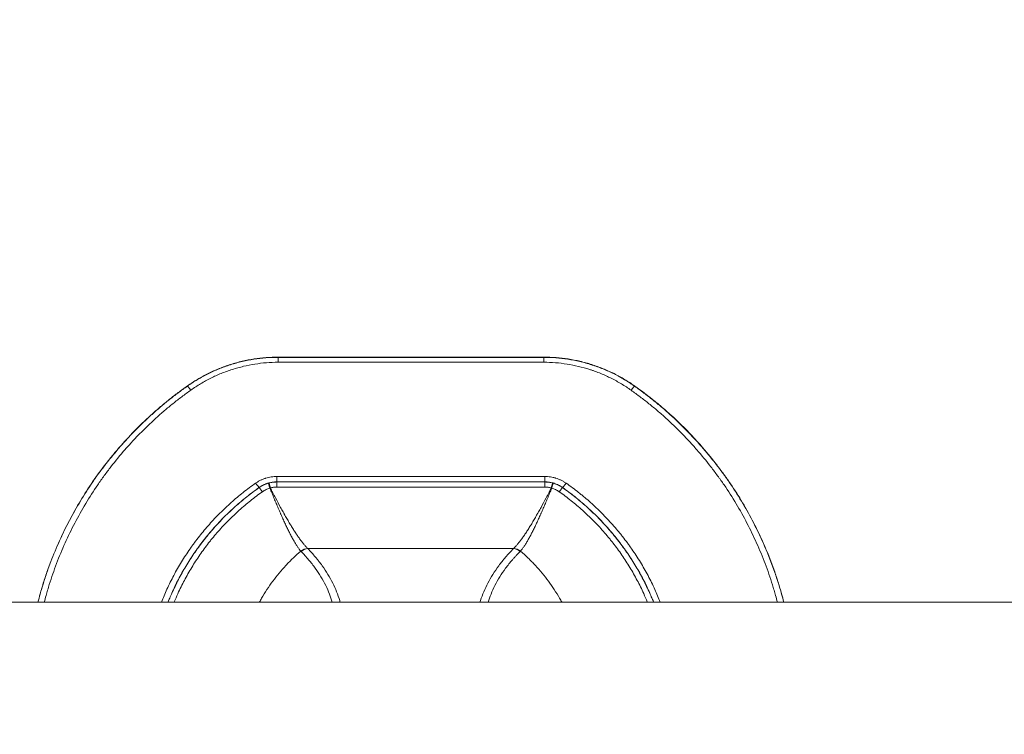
# Model space of a CAD drawing. Header units: millimetres. Extents: x -10 to 594, y 0 to 420.
# Tile 253 of 256: x 232.59 to 240.55, y 238.87 to 244.64. Entities that reach past the tile are written whole.
import ezdxf

# ---------------------------------------------------------------- set-up
doc = ezdxf.new("R2010")
doc.units = ezdxf.units.MM
doc.layers.add('1', color=7, linetype='Continuous', true_color=0xffffff)

msp = doc.modelspace()

# ---------------------------------------------------------------- linework, layer by layer
at = {"layer": '1', "color": 155, "linetype": 'Continuous', "lineweight": 13}
for p, q in [((234.5272, 240.8615), (234.5273, 240.8624)), ((234.6709, 240.908), (234.6708, 240.907)), ((236.8339, 240.907), (236.834, 240.908)), ((236.9776, 240.8624), (236.9775, 240.8615)), ((236.581, 240.3688), (234.9205, 240.3688))]:
    msp.add_line(p, q, dxfattribs=at)
at = {"layer": '1', "color": 155, "linetype": 'Continuous', "lineweight": 18}
msp.add_line((257.0753, 239.935), (209.8742, 239.935), dxfattribs=at)
msp.add_line((257.0753, 239.935), (209.8742, 239.935), dxfattribs=at)
at = {"layer": '1', "color": 155, "linetype": 'Continuous', "lineweight": 13}
for centre, major_axis, ratio, start_param, end_param in [((234.6802, 241.8641), (0, -0.05), 0.003341, 3.16515, 4.510448), ((236.8263, 241.8641), (0, -0.05), 0.003341, 3.16515, 4.510448), ((233.9756, 241.6402), (0.0288, -0.0408), 0.103356, 1.721813, 3.12415), ((237.5322, 241.6391), (-0.0289, -0.0408), 0.10896, 3.162896, 4.5655), ((234.6709, 240.9579), (0, 0.05), 0.003341, 3.16515, 4.588364), ((236.834, 240.958), (0, 0.05), 0.003341, 3.16515, 4.588364), ((234.4986, 240.9033), (-0.0288, 0.0409), 0.066209, 1.670325, 3.124193), ((234.5559, 240.8206), (-0.0288, 0.0409), 0.06225, 4.864574, 6.26579), ((234.6158, 240.8493), (-0.0138, 0.0481), 0.006946, 4.891814, 6.261454), ((234.6179, 240.8498), (-0.0133, 0.0482), 0.048289, 4.898049, 6.261326), ((234.6708, 240.857), (0, 0.05), 0.003341, 0.023557, 1.38948), ((236.8339, 240.857), (0, 0.05), 0.003341, 0.023557, 1.38948), ((236.8868, 240.8499), (0.0133, 0.0482), 0.054729, 0.023637, 1.386913), ((236.8888, 240.8493), (0.0138, 0.0481), 0.013374, 0.02357, 1.393209), ((236.9488, 240.8206), (0.0288, 0.0409), 0.067706, 0.02125, 1.422463), ((237.0063, 240.9033), (0.0288, 0.0409), 0.071663, 3.162848, 4.616719), ((234.9185, 240.2763), (-0.0748, -0.0664), 0.906464, 4.036158, 4.647967), ((234.9206, 240.2741), (-0.0725, -0.0689), 0.906237, 4.002606, 4.616766), ((236.5811, 240.2741), (-0.0718, 0.0696), 0.90427, 4.819359, 5.433519), ((236.5832, 240.2763), (-0.0741, 0.0672), 0.904571, 4.788536, 5.400345)]:
    msp.add_ellipse(centre, major_axis=major_axis, ratio=ratio, start_param=start_param, end_param=end_param, dxfattribs=at)
at = {"layer": '1', "color": 155, "linetype": 'Continuous', "lineweight": 18}
for points, degree, knots in [([(284.5775, 228.952), (284.0629, 228.9537), (280.55, 228.9634), (275.5603, 228.9666), (269.0914, 228.9802), (261.365, 228.9915), (253.093, 229.0168), (246.1426, 229.049), (237.9324, 229.0832), (229.7221, 229.1468), (221.4104, 229.2176), (213.4798, 229.2702), (206.5459, 229.3815), (201.6653, 229.4947), (198.0087, 229.6097), (195.2838, 229.7122), (192.5623, 229.8322), (189.8445, 229.9721), (187.1323, 230.1347), (184.0013, 230.3579), (180.6656, 230.6437), (177.6764, 230.9464), (175.0308, 231.254), (172.7261, 231.5541), (170.7602, 231.8342), (169.0929, 232.0893), (167.4314, 232.3618), (165.7771, 232.6521), (164.1317, 232.9614), (162.4961, 233.2899), (160.8704, 233.6384), (159.2551, 234.0075), (157.6503, 234.3986), (156.0563, 234.8116), (154.4731, 235.2471), (153.0632, 235.6582), (151.8138, 236.0415), (150.5694, 236.4394), (149.3323, 236.855), (148.3094, 237.2112), (147.2341, 237.598), (146.0135, 238.0515), (144.899, 238.4795), (143.9937, 238.8395), (142.8887, 239.2923), (141.6886, 239.7983), (140.4932, 240.3166), (139.2067, 240.8922), (137.7303, 241.5763), (136.264, 242.2794), (134.678, 243.0648), (132.8161, 244.0185), (131.1016, 244.9316), (129.3667, 245.8869), (127.7818, 246.7884), (126.4595, 247.5595), (125.26, 248.2694), (124.2258, 248.9078), (123.5002, 249.3548), (122.9184, 249.7159), (122.4836, 249.9833)], 5, [0, 0, 0, 0, 0, 0, 0.015283, 0.104343, 0.148209, 0.192151, 0.229502, 0.260994, 0.310796, 0.392089, 0.436031, 0.476403, 0.496728, 0.517047, 0.537355, 0.544946, 0.557655, 0.577946, 0.598232, 0.618517, 0.638809, 0.657882, 0.668046, 0.678219, 0.688402, 0.698585, 0.708746, 0.718887, 0.729009, 0.739114, 0.749204, 0.759282, 0.76935, 0.779412, 0.78947, 0.799529, 0.804424, 0.809593, 0.819664, 0.829745, 0.833077, 0.83984, 0.849951, 0.856739, 0.860082, 0.870232, 0.880405, 0.890596, 0.900782, 0.910962, 0.921136, 0.935843, 0.956181, 0.961791, 0.973179, 0.97845, 0.983951, 1, 1, 1, 1, 1, 1]), ([(122.4836, 249.9833), (122.9184, 249.7159), (123.5002, 249.3548), (124.2258, 248.9078), (125.26, 248.2694), (126.4595, 247.5595), (127.7818, 246.7884), (129.3667, 245.8869), (131.1016, 244.9316), (132.8161, 244.0185), (134.678, 243.0648), (136.264, 242.2794), (137.7303, 241.5763), (139.2067, 240.8922), (140.4932, 240.3166), (141.6886, 239.7983), (142.8887, 239.2923), (143.9937, 238.8395), (144.899, 238.4795), (146.0135, 238.0515), (147.2341, 237.598), (148.3094, 237.2112), (149.3323, 236.855), (150.5694, 236.4394), (151.8138, 236.0415), (153.0632, 235.6582), (154.4731, 235.2471), (156.0563, 234.8116), (157.6503, 234.3986), (159.2551, 234.0075), (160.8704, 233.6384), (162.4961, 233.2899), (164.1317, 232.9614), (165.7771, 232.6521), (167.4314, 232.3618), (169.0929, 232.0893), (170.7602, 231.8342), (172.7261, 231.5541), (175.0308, 231.254), (177.6764, 230.9464), (180.6656, 230.6437), (184.0013, 230.3579), (187.1323, 230.1347), (189.8445, 229.9721), (192.5623, 229.8322), (195.2838, 229.7122), (198.0087, 229.6097), (201.6653, 229.4947), (206.5459, 229.3815), (213.4798, 229.2702), (221.4104, 229.2176), (229.7221, 229.1468), (237.9324, 229.0832), (246.1426, 229.049), (253.093, 229.0168), (261.365, 228.9915), (269.0914, 228.9802), (275.5603, 228.9666), (280.55, 228.9634), (284.0629, 228.9537), (284.5775, 228.952)], 5, [0, 0, 0, 0, 0, 0, 0.016049, 0.02155, 0.026821, 0.038209, 0.043819, 0.064157, 0.078864, 0.089038, 0.099218, 0.109404, 0.119595, 0.129768, 0.139918, 0.143261, 0.150049, 0.16016, 0.166923, 0.170255, 0.180336, 0.190407, 0.195576, 0.200471, 0.21053, 0.220588, 0.23065, 0.240718, 0.250796, 0.260886, 0.270991, 0.281113, 0.291254, 0.301415, 0.311598, 0.321781, 0.331954, 0.342118, 0.361191, 0.381483, 0.401768, 0.422054, 0.442345, 0.455054, 0.462645, 0.482953, 0.503272, 0.523597, 0.563969, 0.607911, 0.689204, 0.739006, 0.770498, 0.807849, 0.851791, 0.895657, 0.984717, 1, 1, 1, 1, 1, 1]), ([(284.8918, 228.8329), (284.3143, 228.8347), (280.7384, 228.844), (275.6857, 228.8459), (269.1536, 228.8579), (261.3639, 228.8673), (253.0915, 228.8905), (246.1409, 228.9208), (237.9303, 228.953), (229.7195, 229.0144), (221.4076, 229.0831), (213.4743, 229.1337), (206.536, 229.2433), (201.6513, 229.3553), (197.9908, 229.4694), (195.2621, 229.5714), (192.5362, 229.6908), (189.8134, 229.8303), (187.0949, 229.9925), (183.9554, 230.2156), (180.6096, 230.5014), (177.61, 230.8043), (174.9544, 231.1123), (172.6406, 231.413), (170.6666, 231.6937), (168.9917, 231.9496), (167.3224, 232.2229), (165.66, 232.5142), (164.006, 232.8246), (162.3615, 233.1545), (160.7268, 233.5044), (159.102, 233.8752), (157.4877, 234.2682), (155.8839, 234.6833), (154.2909, 235.121), (152.8716, 235.5344), (151.614, 235.9199), (150.3621, 236.3198), (149.1175, 236.7376), (148.0877, 237.0959), (147.0058, 237.4848), (145.7785, 237.9403), (144.6577, 238.3704), (143.7468, 238.7323), (142.6362, 239.187), (141.4304, 239.6951), (140.2293, 240.2154), (138.9366, 240.7935), (137.454, 241.4799), (135.9818, 242.1854), (134.3901, 242.973), (132.5222, 243.9292), (130.802, 244.8447), (129.0623, 245.8022), (127.4732, 246.7053), (126.1482, 247.4776), (124.9458, 248.1888), (123.9094, 248.8282), (123.1824, 249.2757), (122.5998, 249.6372), (122.1647, 249.9045)], 5, [0, 0, 0, 0, 0, 0, 0.017123, 0.106016, 0.1498, 0.19366, 0.230941, 0.262374, 0.312083, 0.393224, 0.437084, 0.477381, 0.497668, 0.517949, 0.53822, 0.545796, 0.558481, 0.578734, 0.598982, 0.619229, 0.639484, 0.658521, 0.668666, 0.67882, 0.688984, 0.699148, 0.70929, 0.719412, 0.729515, 0.739601, 0.749672, 0.759731, 0.769781, 0.779824, 0.789864, 0.799904, 0.80479, 0.809948, 0.820001, 0.830063, 0.833388, 0.840139, 0.850232, 0.857006, 0.860343, 0.870475, 0.880628, 0.8908, 0.900968, 0.911128, 0.921284, 0.935963, 0.956263, 0.961862, 0.973229, 0.97849, 0.983981, 1, 1, 1, 1, 1, 1]), ([(122.1647, 249.9045), (122.5998, 249.6372), (123.1824, 249.2757), (123.9094, 248.8282), (124.9458, 248.1888), (126.1482, 247.4776), (127.4732, 246.7053), (129.0623, 245.8022), (130.802, 244.8447), (132.5222, 243.9292), (134.3901, 242.973), (135.9818, 242.1854), (137.454, 241.4799), (138.9366, 240.7935), (140.2293, 240.2154), (141.4304, 239.6951), (142.6362, 239.187), (143.7468, 238.7323), (144.6577, 238.3704), (145.7785, 237.9403), (147.0058, 237.4848), (148.0877, 237.0959), (149.1175, 236.7376), (150.3621, 236.3198), (151.614, 235.9199), (152.8716, 235.5344), (154.2909, 235.121), (155.8839, 234.6833), (157.4877, 234.2682), (159.102, 233.8752), (160.7268, 233.5044), (162.3615, 233.1545), (164.006, 232.8246), (165.66, 232.5142), (167.3224, 232.2229), (168.9917, 231.9496), (170.6666, 231.6937), (172.6406, 231.413), (174.9544, 231.1123), (177.61, 230.8043), (180.6096, 230.5014), (183.9554, 230.2156), (187.0949, 229.9925), (189.8134, 229.8303), (192.5362, 229.6908), (195.2621, 229.5714), (197.9908, 229.4694), (201.6513, 229.3553), (206.536, 229.2433), (213.4743, 229.1337), (221.4076, 229.0831), (229.7195, 229.0144), (237.9303, 228.953), (246.1409, 228.9208), (253.0915, 228.8905), (261.3639, 228.8673), (269.1536, 228.8579), (275.6857, 228.8459), (280.7384, 228.844), (284.3143, 228.8347), (284.8918, 228.8329)], 5, [0, 0, 0, 0, 0, 0, 0.016019, 0.02151, 0.026771, 0.038138, 0.043737, 0.064037, 0.078716, 0.088872, 0.099032, 0.1092, 0.119372, 0.129525, 0.139657, 0.142994, 0.149768, 0.159861, 0.166612, 0.169937, 0.179999, 0.190052, 0.19521, 0.200096, 0.210136, 0.220176, 0.230219, 0.240269, 0.250328, 0.260399, 0.270485, 0.280588, 0.29071, 0.300852, 0.311016, 0.32118, 0.331334, 0.341479, 0.360516, 0.380771, 0.401018, 0.421266, 0.441519, 0.454204, 0.46178, 0.482051, 0.502332, 0.522619, 0.562916, 0.606776, 0.687917, 0.737626, 0.769059, 0.80634, 0.8502, 0.893984, 0.982877, 1, 1, 1, 1, 1, 1]), ([(130.6289, 243.3076), (130.8637, 243.1835), (131.3909, 242.9065), (132.213, 242.4799), (133.3342, 241.91), (134.7615, 241.2052), (136.26, 240.4886), (137.7707, 239.7907), (139.0908, 239.2018), (140.3168, 238.6719), (141.5469, 238.1548), (142.6819, 237.6911), (143.6181, 237.3201), (144.7661, 236.8807), (146.0214, 236.4159), (147.1314, 236.018), (148.1901, 235.6506), (149.467, 235.2232), (150.7522, 234.8138), (152.0447, 234.4189), (153.5039, 233.9951), (155.1391, 233.5472), (156.7843, 233.1229), (158.4395, 232.7215), (160.1041, 232.343), (161.7775, 231.9862), (163.4594, 231.6504), (165.1496, 231.3345), (166.8469, 231.0386), (168.5495, 230.7613), (170.2563, 230.502), (172.2642, 230.2182), (174.6169, 229.9145), (177.3154, 229.6037), (180.3599, 229.2988), (183.7491, 229.0122), (186.9254, 228.7892), (189.6719, 228.6276), (192.4167, 228.4893), (195.1618, 228.3713), (197.9076, 228.271), (201.586, 228.1593), (206.4897, 228.051), (213.4483, 227.9469), (221.3931, 227.9028), (229.7054, 227.8412), (237.9192, 227.7866), (246.1325, 227.7612), (253.0843, 227.7367), (261.3592, 227.7204), (269.3568, 227.7174), (276.097, 227.7106), (281.3557, 227.7137), (285.1358, 227.7053), (285.9197, 227.703)], 5, [0, 0, 0, 0, 0, 0, 0.00874, 0.019595, 0.030455, 0.041323, 0.052195, 0.063047, 0.073876, 0.077443, 0.084684, 0.095471, 0.102687, 0.106241, 0.116996, 0.12774, 0.133254, 0.138476, 0.149208, 0.159939, 0.170674, 0.181415, 0.192166, 0.202931, 0.213711, 0.22451, 0.235328, 0.246169, 0.257032, 0.267897, 0.278749, 0.289592, 0.309941, 0.331589, 0.353231, 0.374873, 0.39652, 0.410078, 0.418176, 0.439843, 0.461519, 0.483203, 0.526275, 0.573154, 0.659881, 0.713012, 0.746609, 0.786457, 0.833337, 0.880134, 0.975148, 1, 1, 1, 1, 1, 1]), ([(285.9197, 227.703), (285.1358, 227.7053), (281.3557, 227.7137), (276.097, 227.7106), (269.3568, 227.7174), (261.3592, 227.7204), (253.0843, 227.7367), (246.1325, 227.7612), (237.9192, 227.7866), (229.7054, 227.8412), (221.3931, 227.9028), (213.4483, 227.9469), (206.4897, 228.051), (201.586, 228.1593), (197.9076, 228.271), (195.1618, 228.3713), (192.4167, 228.4893), (189.6719, 228.6276), (186.9254, 228.7892), (183.7491, 229.0122), (180.3599, 229.2988), (177.3154, 229.6037), (174.6169, 229.9145), (172.2642, 230.2182), (170.2563, 230.502), (168.5495, 230.7613), (166.8469, 231.0386), (165.1496, 231.3345), (163.4594, 231.6504), (161.7775, 231.9862), (160.1041, 232.343), (158.4395, 232.7215), (156.7843, 233.1229), (155.1391, 233.5472), (153.5039, 233.9951), (152.0447, 234.4189), (150.7522, 234.8138), (149.467, 235.2232), (148.1901, 235.6506), (147.1314, 236.018), (146.0214, 236.4159), (144.7661, 236.8807), (143.6181, 237.3201), (142.6819, 237.6911), (141.5469, 238.1548), (140.3168, 238.6719), (139.0908, 239.2018), (137.7707, 239.7907), (136.26, 240.4886), (134.7615, 241.2052), (133.3342, 241.91), (132.213, 242.4799), (131.3909, 242.9065), (130.8637, 243.1835), (130.6289, 243.3076)], 5, [0, 0, 0, 0, 0, 0, 0.024852, 0.119866, 0.166663, 0.213543, 0.253391, 0.286988, 0.340119, 0.426846, 0.473725, 0.516797, 0.538481, 0.560157, 0.581824, 0.589922, 0.60348, 0.625127, 0.646769, 0.668411, 0.690059, 0.710408, 0.721251, 0.732103, 0.742968, 0.753831, 0.764672, 0.77549, 0.786289, 0.797069, 0.807834, 0.818585, 0.829326, 0.840061, 0.850792, 0.861524, 0.866746, 0.87226, 0.883004, 0.893759, 0.897313, 0.904529, 0.915316, 0.922557, 0.926124, 0.936953, 0.947805, 0.958677, 0.969545, 0.980405, 0.99126, 1, 1, 1, 1, 1, 1]), ([(233.9468, 241.6811), (233.9735, 241.6999), (234.0009, 241.7177), (234.0566, 241.751), (234.1135, 241.782), (234.1727, 241.8087), (234.2329, 241.8331), (234.2637, 241.8442), (234.3106, 241.8592), (234.3263, 241.8639), (234.3578, 241.8726), (234.3736, 241.8766), (234.4212, 241.8878), (234.485, 241.9002), (234.5496, 241.9078), (234.6146, 241.9128), (234.6473, 241.9141), (234.6802, 241.9141)], 3, [0, 0, 0, 0, 0.125, 0.125, 0.25, 0.375, 0.375, 0.5, 0.5, 0.5625, 0.5625, 0.625, 0.625, 0.75, 0.875, 0.875, 1, 1, 1, 1]), ([(233.9471, 241.6831), (233.9738, 241.7019), (234.0011, 241.7197), (234.057, 241.753), (234.1139, 241.7841), (234.1732, 241.8109), (234.2186, 241.8292), (234.2377, 241.8366), (234.257, 241.8434), (234.2647, 241.8461), (234.2686, 241.8475), (234.2803, 241.8514), (234.2881, 241.854), (234.327, 241.8664), (234.3584, 241.875), (234.4217, 241.8899), (234.4854, 241.9023), (234.5499, 241.9098), (234.6149, 241.9149), (234.6475, 241.9162), (234.6805, 241.9162)], 3, [0, 0, 0, 0, 0.125, 0.125, 0.25, 0.375, 0.375, 0.4375, 0.453125, 0.453125, 0.46875, 0.46875, 0.5, 0.5, 0.625, 0.625, 0.75, 0.875, 0.875, 1, 1, 1, 1]), ([(234.68, 241.8741), (234.6484, 241.8741), (234.6169, 241.8729), (234.5545, 241.868), (234.4924, 241.8607), (234.431, 241.8487), (234.3853, 241.8379), (234.3625, 241.8321), (234.3399, 241.8255), (234.3248, 241.821), (234.3172, 241.8187), (234.2796, 241.8067), (234.2501, 241.7959), (234.1922, 241.7723), (234.1354, 241.7466), (234.0808, 241.7166), (234.0273, 241.6846), (234.0011, 241.6674), (233.9754, 241.6493)], 3, [0, 0, 0, 0, 0.125, 0.125, 0.25, 0.375, 0.375, 0.4375, 0.46875, 0.46875, 0.5, 0.5, 0.625, 0.625, 0.75, 0.875, 0.875, 1, 1, 1, 1]), ([(236.8266, 241.9162), (236.8596, 241.9162), (236.8924, 241.9149), (236.9576, 241.9098), (237.0225, 241.9022), (237.0867, 241.8897), (237.1345, 241.8783), (237.1543, 241.8732), (237.1781, 241.8665), (237.186, 241.8642), (237.1978, 241.8607), (237.2056, 241.8582), (237.2447, 241.8457), (237.2754, 241.8346), (237.3355, 241.8101), (237.3946, 241.7833), (237.4515, 241.7521), (237.5072, 241.7187), (237.5346, 241.7009), (237.5613, 241.6819)], 3, [0, 0, 0, 0, 0.125, 0.125, 0.25, 0.375, 0.375, 0.4375, 0.453125, 0.46875, 0.46875, 0.5, 0.5, 0.625, 0.625, 0.75, 0.875, 0.875, 1, 1, 1, 1]), ([(232.7539, 239.9874), (232.7632, 240.0215), (232.7731, 240.0554), (232.7928, 240.1185), (232.8024, 240.1477), (232.815, 240.184), (232.8176, 240.1913), (232.8227, 240.2058), (232.8305, 240.2276), (232.86, 240.3067), (232.8893, 240.3772), (232.9395, 240.4882), (232.9661, 240.5428), (233.0225, 240.6502), (233.0523, 240.703), (233.1148, 240.8069), (233.1477, 240.8579), (233.2165, 240.9583), (233.2526, 241.0075), (233.2949, 241.0619), (233.2997, 241.0679), (233.3092, 241.0799), (233.314, 241.0859), (233.3284, 241.1039), (233.3574, 241.1395), (233.3871, 241.1743), (233.4273, 241.22), (233.4478, 241.2426), (233.4892, 241.2871), (233.5102, 241.309), (233.5527, 241.3521), (233.5743, 241.3734), (233.618, 241.4153), (233.6402, 241.4359), (233.6851, 241.4764), (233.7079, 241.4964), (233.754, 241.5356), (233.7774, 241.5548), (233.8248, 241.5926), (233.8489, 241.6112), (233.8975, 241.6476), (233.9222, 241.6655), (233.9471, 241.6831)], 3, [0, 0, 0, 0, 0.049922, 0.049922, 0.093108, 0.093108, 0.103904, 0.103904, 0.1147, 0.136293, 0.222664, 0.222664, 0.309034, 0.309034, 0.395405, 0.395405, 0.481776, 0.481776, 0.568146, 0.568146, 0.578943, 0.578943, 0.589739, 0.589739, 0.611332, 0.654517, 0.654517, 0.697703, 0.697703, 0.740888, 0.740888, 0.784073, 0.784073, 0.827259, 0.827259, 0.870444, 0.870444, 0.913629, 0.913629, 0.956815, 0.956815, 1, 1, 1, 1]), ([(237.5613, 241.6819), (237.5859, 241.6645), (237.6102, 241.6468), (237.6583, 241.6107), (237.6821, 241.5923), (237.729, 241.5549), (237.7522, 241.5359), (237.798, 241.4971), (237.8205, 241.4774), (237.8873, 241.4172), (237.9307, 241.3757), (237.994, 241.3115), (238.0148, 241.2897), (238.0559, 241.2456), (238.0761, 241.2233), (238.136, 241.1551), (238.1748, 241.1084), (238.2218, 241.0482), (238.2358, 241.0301), (238.2496, 241.0117), (238.2588, 240.9994), (238.2634, 240.9932), (238.2861, 240.9623), (238.3039, 240.9373), (238.3559, 240.8617), (238.389, 240.8105), (238.4519, 240.7063), (238.4817, 240.6533), (238.5381, 240.5458), (238.5648, 240.4912), (238.6149, 240.3804), (238.6384, 240.3241), (238.6821, 240.2099), (238.7023, 240.1519), (238.7231, 240.0857), (238.7253, 240.0783), (238.7298, 240.0636), (238.7365, 240.0414), (238.7495, 239.9963), (238.7597, 239.9585), (238.7655, 239.9355)], 3, [0, 0, 0, 0, 0.042061, 0.042061, 0.084122, 0.084122, 0.126183, 0.126183, 0.168244, 0.168244, 0.252366, 0.252366, 0.294427, 0.294427, 0.336488, 0.336488, 0.42061, 0.42061, 0.44164, 0.452156, 0.452156, 0.462671, 0.462671, 0.504732, 0.504732, 0.588854, 0.588854, 0.672976, 0.672976, 0.757098, 0.757098, 0.84122, 0.84122, 0.925342, 0.925342, 0.935857, 0.935857, 0.946372, 0.967403, 1, 1, 1, 1]), ([(234.5273, 240.8624), (234.4935, 240.8386), (234.4275, 240.7892), (234.3336, 240.7101), (234.2744, 240.654), (234.2168, 240.5962), (234.1889, 240.5665), (234.1347, 240.5052), (234.1084, 240.4738), (234.0703, 240.4253), (234.0578, 240.4089), (234.0394, 240.384), (234.0333, 240.3756), (234.0213, 240.3588), (234.0153, 240.3503), (233.9859, 240.3079), (233.9635, 240.2734), (233.9209, 240.2034), (233.8805, 240.1323), (233.8311, 240.0317), (233.803, 239.9662), (233.7916, 239.9379)], 3, [0, 0, 0, 0, 0.102617, 0.205233, 0.30785, 0.30785, 0.410467, 0.410467, 0.513084, 0.513084, 0.564392, 0.564392, 0.590046, 0.590046, 0.6157, 0.6157, 0.718317, 0.718317, 0.820934, 0.923551, 1, 1, 1, 1]), ([(236.9026, 240.8973), (236.9093, 240.8954), (236.916, 240.8932), (236.9289, 240.8883), (236.9417, 240.8828), (236.96, 240.8731), (236.9717, 240.8656), (236.9775, 240.8615)], 3, [0, 0, 0, 0, 0.25, 0.25, 0.5, 0.75, 1, 1, 1, 1])]:
    msp.add_open_spline(points, degree=degree, knots=knots, dxfattribs=at)
at = {"layer": '1', "color": 155, "linetype": 'Continuous', "lineweight": 13}
for points, knots in [([(236.8261, 241.8741), (236.2774, 241.8741), (235.7287, 241.8741), (235.0467, 241.8741), (234.9133, 241.8741), (234.7467, 241.8741), (234.7133, 241.8741), (234.68, 241.8741)], [0, 0, 0, 0, 0.767022, 0.767022, 0.953404, 0.953404, 1, 1, 1, 1]), ([(237.532, 241.6481), (237.5064, 241.6664), (237.4801, 241.6836), (237.4265, 241.7159), (237.3718, 241.746), (237.3149, 241.7718), (237.2714, 241.7896), (237.2495, 241.7981), (237.2272, 241.806), (237.2123, 241.8111), (237.2048, 241.8136), (237.1671, 241.8257), (237.1368, 241.8341), (237.0757, 241.8486), (237.0142, 241.8607), (236.952, 241.868), (236.8894, 241.8729), (236.8578, 241.8741), (236.8261, 241.8741)], [0, 0, 0, 0, 0.125, 0.125, 0.25, 0.375, 0.375, 0.4375, 0.46875, 0.46875, 0.5, 0.5, 0.625, 0.625, 0.75, 0.875, 0.875, 1, 1, 1, 1]), ([(236.8263, 241.9141), (236.8593, 241.9141), (236.8921, 241.9128), (236.9572, 241.9077), (237.0219, 241.9002), (237.0859, 241.8877), (237.1494, 241.8727), (237.181, 241.8639), (237.2202, 241.8514), (237.228, 241.8488), (237.2435, 241.8436), (237.2513, 241.8408), (237.2743, 241.8325), (237.2896, 241.8266), (237.3349, 241.8082), (237.3941, 241.7814), (237.4511, 241.7501), (237.5069, 241.7167), (237.5343, 241.6989), (237.561, 241.6799)], [0, 0, 0, 0, 0.125, 0.125, 0.25, 0.375, 0.375, 0.5, 0.5, 0.53125, 0.53125, 0.5625, 0.5625, 0.625, 0.625, 0.75, 0.875, 0.875, 1, 1, 1, 1]), ([(232.7405, 239.9361), (232.7462, 239.9582), (232.7521, 239.9802), (232.7603, 240.0096), (232.7624, 240.017), (232.7667, 240.0318), (232.7731, 240.054), (232.7799, 240.076), (232.8028, 240.1491), (232.8228, 240.2068), (232.8662, 240.3204), (232.8895, 240.3764), (232.9395, 240.4869), (232.966, 240.5413), (233.0224, 240.6485), (233.0521, 240.7014), (233.1149, 240.8054), (233.1478, 240.8567), (233.1911, 240.9197), (233.1999, 240.9323), (233.2132, 240.9511), (233.2177, 240.9573), (233.2266, 240.9697), (233.2311, 240.9759), (233.2537, 241.0068), (233.2722, 241.0311), (233.3284, 241.1032), (233.3865, 241.1733), (233.4474, 241.2406), (233.4886, 241.2848), (233.5095, 241.3067), (233.552, 241.3497), (233.5735, 241.3709), (233.6171, 241.4127), (233.6392, 241.4333), (233.6841, 241.4738), (233.7069, 241.4938), (233.7531, 241.533), (233.7765, 241.5523), (233.824, 241.5902), (233.8481, 241.6088), (233.897, 241.6454), (233.9218, 241.6634), (233.9468, 241.6811)], [0, 0, 0, 0, 0.031253, 0.031253, 0.041782, 0.041782, 0.052312, 0.073372, 0.073372, 0.157611, 0.157611, 0.24185, 0.24185, 0.326089, 0.326089, 0.410328, 0.410328, 0.494567, 0.494567, 0.515626, 0.515626, 0.526156, 0.526156, 0.536686, 0.536686, 0.578805, 0.578805, 0.663044, 0.705164, 0.705164, 0.747283, 0.747283, 0.789403, 0.789403, 0.831522, 0.831522, 0.873642, 0.873642, 0.915761, 0.915761, 0.957881, 0.957881, 1, 1, 1, 1]), ([(233.9754, 241.6493), (233.9507, 241.6318), (233.9263, 241.614), (233.8782, 241.5778), (233.8545, 241.5594), (233.8077, 241.5219), (233.7846, 241.5028), (233.7391, 241.464), (233.7167, 241.4443), (233.6725, 241.4042), (233.6507, 241.3838), (233.6077, 241.3425), (233.5866, 241.3215), (233.5448, 241.2789), (233.5242, 241.2574), (233.4837, 241.2136), (233.4637, 241.1914), (233.4047, 241.124), (233.3665, 241.0778), (233.3112, 241.0066), (233.2886, 240.9765), (233.2665, 240.9459), (233.2577, 240.9336), (233.2533, 240.9274), (233.2402, 240.9089), (233.2316, 240.8965), (233.189, 240.8342), (233.1565, 240.7836), (233.0949, 240.6807), (233.0656, 240.6285), (233.0103, 240.5226), (232.9841, 240.4689), (232.935, 240.3598), (232.9121, 240.3045), (232.8695, 240.1923), (232.8498, 240.1354), (232.8273, 240.0632), (232.8207, 240.0414), (232.8143, 240.0196), (232.8102, 240.005), (232.8081, 239.9977), (232.801, 239.9722), (232.7961, 239.9541), (232.7914, 239.9359)], [0, 0, 0, 0, 0.042339, 0.042339, 0.084678, 0.084678, 0.127016, 0.127016, 0.169355, 0.169355, 0.211694, 0.211694, 0.254033, 0.254033, 0.296372, 0.296372, 0.33871, 0.33871, 0.423388, 0.423388, 0.465727, 0.476311, 0.476311, 0.486896, 0.486896, 0.508066, 0.508066, 0.592743, 0.592743, 0.677421, 0.677421, 0.762098, 0.762098, 0.846776, 0.846776, 0.931453, 0.931453, 0.952623, 0.963208, 0.963208, 0.973792, 0.973792, 1, 1, 1, 1]), ([(238.7134, 239.9359), (238.7088, 239.9539), (238.7039, 239.9719), (238.6969, 239.9972), (238.6948, 240.0045), (238.6906, 240.0191), (238.6843, 240.0409), (238.6777, 240.0626), (238.6552, 240.1347), (238.6355, 240.1916), (238.593, 240.3037), (238.5701, 240.359), (238.5212, 240.468), (238.4951, 240.5217), (238.44, 240.6276), (238.4108, 240.6798), (238.3493, 240.7826), (238.3169, 240.8332), (238.2744, 240.8954), (238.2658, 240.9078), (238.2527, 240.9264), (238.2483, 240.9325), (238.2395, 240.9448), (238.2174, 240.9754), (238.1948, 241.0054), (238.1397, 241.0766), (238.1016, 241.1228), (238.0428, 241.1903), (238.0228, 241.2125), (237.9824, 241.2563), (237.9619, 241.2779), (237.8994, 241.3417), (237.8566, 241.3831), (237.7904, 241.4432), (237.768, 241.4629), (237.7225, 241.5017), (237.6995, 241.5207), (237.6527, 241.5582), (237.629, 241.5766), (237.581, 241.6128), (237.5566, 241.6306), (237.532, 241.6481)], [0, 0, 0, 0, 0.026002, 0.026002, 0.036588, 0.036588, 0.047175, 0.068349, 0.068349, 0.153045, 0.153045, 0.23774, 0.23774, 0.322436, 0.322436, 0.407131, 0.407131, 0.491827, 0.491827, 0.513001, 0.513001, 0.523588, 0.523588, 0.534175, 0.576522, 0.576522, 0.661218, 0.661218, 0.703566, 0.703566, 0.745913, 0.745913, 0.830609, 0.830609, 0.872957, 0.872957, 0.915304, 0.915304, 0.957652, 0.957652, 1, 1, 1, 1]), ([(237.561, 241.6799), (237.586, 241.6622), (237.6107, 241.6442), (237.6595, 241.6076), (237.6835, 241.589), (237.731, 241.5511), (237.7544, 241.5319), (237.8005, 241.4927), (237.8233, 241.4727), (237.8905, 241.4119), (237.9341, 241.3701), (237.9975, 241.3055), (238.0184, 241.2837), (238.0595, 241.2394), (238.0797, 241.217), (238.1395, 241.1487), (238.1782, 241.102), (238.2343, 241.03), (238.2573, 240.9995), (238.2797, 240.9686), (238.2887, 240.9562), (238.2931, 240.95), (238.3064, 240.9312), (238.3152, 240.9187), (238.3584, 240.8557), (238.3913, 240.8044), (238.4539, 240.7004), (238.4836, 240.6475), (238.5397, 240.5403), (238.5662, 240.4859), (238.616, 240.3756), (238.6393, 240.3196), (238.6826, 240.206), (238.7026, 240.1484), (238.7255, 240.0754), (238.7322, 240.0534), (238.7386, 240.0313), (238.7429, 240.0165), (238.745, 240.0091), (238.7532, 239.9798), (238.7591, 239.958), (238.7647, 239.936)], [0, 0, 0, 0, 0.042127, 0.042127, 0.084255, 0.084255, 0.126382, 0.126382, 0.16851, 0.16851, 0.252765, 0.252765, 0.294892, 0.294892, 0.337019, 0.337019, 0.421274, 0.421274, 0.463402, 0.473934, 0.473934, 0.484466, 0.484466, 0.505529, 0.505529, 0.589784, 0.589784, 0.674039, 0.674039, 0.758294, 0.758294, 0.842549, 0.842549, 0.926804, 0.926804, 0.947867, 0.958399, 0.958399, 0.968931, 0.968931, 1, 1, 1, 1]), ([(234.4987, 240.8974), (234.505, 240.9018), (234.5179, 240.9101), (234.538, 240.921), (234.552, 240.9272), (234.5627, 240.9315), (234.5663, 240.9329), (234.5717, 240.9348), (234.5735, 240.9355), (234.5772, 240.9367), (234.579, 240.9373), (234.5882, 240.9402), (234.6029, 240.9442), (234.6253, 240.9485), (234.648, 240.9512), (234.6634, 240.9518), (234.6711, 240.9518)], [0, 0, 0, 0, 0.125, 0.25, 0.375, 0.375, 0.4375, 0.4375, 0.46875, 0.46875, 0.5, 0.5, 0.625, 0.75, 0.875, 1, 1, 1, 1]), ([(234.6711, 240.9518), (235.2254, 240.9518), (235.7798, 240.9518), (236.4675, 240.9518), (236.6008, 240.9518), (236.7675, 240.9518), (236.8008, 240.9518), (236.8342, 240.9518)], [0, 0, 0, 0, 0.768849, 0.768849, 0.95377, 0.95377, 1, 1, 1, 1]), ([(236.8342, 240.9518), (236.8419, 240.9518), (236.8572, 240.9512), (236.88, 240.9485), (236.895, 240.9456), (236.9062, 240.943), (236.91, 240.9421), (236.9155, 240.9405), (236.9174, 240.94), (236.9211, 240.9389), (236.9229, 240.9384), (236.9321, 240.9355), (236.9465, 240.9303), (236.9673, 240.921), (236.9873, 240.9101), (237.0002, 240.9018), (237.0065, 240.8974)], [0, 0, 0, 0, 0.125, 0.25, 0.375, 0.375, 0.4375, 0.4375, 0.46875, 0.46875, 0.5, 0.5, 0.625, 0.75, 0.875, 1, 1, 1, 1]), ([(233.7378, 239.9353), (233.7517, 239.9708), (233.7829, 240.0443), (233.8366, 240.1531), (233.878, 240.2257), (233.9217, 240.2971), (233.9447, 240.3323), (233.9748, 240.3755), (233.9809, 240.3842), (233.9932, 240.4013), (233.9994, 240.4098), (234.0183, 240.4352), (234.0311, 240.452), (234.0701, 240.5014), (234.097, 240.5335), (234.1525, 240.5959), (234.1811, 240.6262), (234.24, 240.6851), (234.3006, 240.7423), (234.3967, 240.8229), (234.4641, 240.8731), (234.4987, 240.8974)], [0, 0, 0, 0, 0.092033, 0.192918, 0.293803, 0.293803, 0.394688, 0.394688, 0.41991, 0.41991, 0.445131, 0.445131, 0.495574, 0.495574, 0.596459, 0.596459, 0.697344, 0.697344, 0.798229, 0.899115, 1, 1, 1, 1]), ([(233.7916, 239.9373), (233.8031, 239.966), (233.8152, 239.9943), (233.8449, 240.0594), (233.881, 240.1326), (233.9414, 240.2388), (233.9859, 240.3073), (234.0326, 240.3746), (234.057, 240.4076), (234.0856, 240.4442), (234.0888, 240.4482), (234.0953, 240.4563), (234.105, 240.4683), (234.1278, 240.4962), (234.1479, 240.5195), (234.1887, 240.5656), (234.2167, 240.5954), (234.2744, 240.6533), (234.304, 240.6814), (234.365, 240.7358), (234.4276, 240.7885), (234.4934, 240.8378), (234.5272, 240.8615)], [0, 0, 0, 0, 0.077183, 0.077183, 0.179719, 0.282254, 0.384789, 0.384789, 0.487324, 0.487324, 0.500141, 0.500141, 0.512958, 0.538592, 0.589859, 0.589859, 0.692394, 0.692394, 0.79493, 0.79493, 0.897465, 1, 1, 1, 1]), ([(234.5272, 240.8615), (234.5329, 240.8655), (234.5446, 240.8731), (234.563, 240.8828), (234.5757, 240.8883), (234.5887, 240.8932), (234.5953, 240.8954), (234.6021, 240.8973)], [0, 0, 0, 0, 0.25, 0.5, 0.75, 0.75, 1, 1, 1, 1]), ([(234.6709, 240.908), (234.658, 240.908), (234.6453, 240.907), (234.6203, 240.9031), (234.6079, 240.9002), (234.5941, 240.8958), (234.5926, 240.8953), (234.5896, 240.8943), (234.5881, 240.8938), (234.5835, 240.8921), (234.5805, 240.891), (234.5716, 240.8874), (234.5658, 240.8848), (234.5487, 240.8763), (234.5378, 240.8698), (234.5273, 240.8624)], [0, 0, 0, 0, 0.25, 0.25, 0.5, 0.5, 0.53125, 0.53125, 0.5625, 0.5625, 0.625, 0.625, 0.75, 0.75, 1, 1, 1, 1]), ([(234.6137, 240.8579), (234.6083, 240.8563), (234.5978, 240.8526), (234.5877, 240.8481), (234.5727, 240.8407), (234.5632, 240.835), (234.554, 240.8286)], [0, 0, 0, 0, 0.25, 0.5, 0.5, 1, 1, 1, 1]), ([(234.6047, 240.8981), (234.6155, 240.901), (234.6264, 240.9033), (234.6484, 240.9062), (234.6596, 240.907), (234.6708, 240.907)], [0, 0, 0, 0, 0.5, 0.5, 1, 1, 1, 1]), ([(234.8633, 240.3483), (234.859, 240.3533), (234.8547, 240.3588), (234.8459, 240.3706), (234.8414, 240.377), (234.8324, 240.3906), (234.8232, 240.405), (234.8089, 240.4292), (234.799, 240.4469), (234.7927, 240.4585), (234.7915, 240.4608), (234.789, 240.4655), (234.7877, 240.4679), (234.7839, 240.4752), (234.7813, 240.4801), (234.7736, 240.495), (234.7633, 240.5155), (234.7476, 240.548), (234.7315, 240.5821), (234.7206, 240.606), (234.7124, 240.6244), (234.7096, 240.6306), (234.7054, 240.64), (234.704, 240.6431), (234.7012, 240.6494), (234.6943, 240.6653), (234.6817, 240.6942), (234.6649, 240.7338), (234.6479, 240.7742), (234.6309, 240.8155), (234.6194, 240.8437), (234.6137, 240.8579)], [0, 0, 0, 0, 0.0625, 0.0625, 0.125, 0.125, 0.1875, 0.25, 0.3125, 0.3125, 0.328125, 0.328125, 0.34375, 0.34375, 0.375, 0.375, 0.4375, 0.5, 0.5625, 0.625, 0.625, 0.65625, 0.65625, 0.671875, 0.671875, 0.6875, 0.75, 0.8125, 0.875, 0.9375, 1, 1, 1, 1]), ([(234.6706, 240.866), (234.6617, 240.866), (234.6528, 240.8655), (234.6351, 240.8632), (234.6264, 240.8616), (234.6177, 240.8594)], [0, 0, 0, 0, 0.5, 0.5, 1, 1, 1, 1]), ([(234.6177, 240.8594), (234.6212, 240.8525), (234.6246, 240.8457), (234.6316, 240.8321), (234.635, 240.8254), (234.6453, 240.8052), (234.6522, 240.7919), (234.6728, 240.7525), (234.6864, 240.7269), (234.7067, 240.6894), (234.7151, 240.674), (234.7236, 240.6589), (234.727, 240.6528), (234.7286, 240.6498), (234.7337, 240.6408), (234.737, 240.6349), (234.747, 240.6174), (234.7602, 240.5945), (234.7797, 240.5618), (234.7988, 240.5308), (234.8113, 240.5112), (234.8205, 240.497), (234.8236, 240.4923), (234.8282, 240.4854), (234.8298, 240.4831), (234.8328, 240.4786), (234.8343, 240.4763), (234.8419, 240.4653), (234.8538, 240.4483), (234.8709, 240.4253), (234.8819, 240.4114), (234.8927, 240.3984), (234.898, 240.3923), (234.9083, 240.3809), (234.9134, 240.3756), (234.9184, 240.3708)], [0, 0, 0, 0, 0.03125, 0.03125, 0.0625, 0.0625, 0.125, 0.125, 0.25, 0.25, 0.3125, 0.328125, 0.328125, 0.34375, 0.34375, 0.375, 0.375, 0.4375, 0.5, 0.5625, 0.625, 0.625, 0.65625, 0.65625, 0.671875, 0.671875, 0.6875, 0.6875, 0.75, 0.8125, 0.875, 0.875, 0.9375, 0.9375, 1, 1, 1, 1]), ([(236.8337, 240.866), (236.2793, 240.866), (235.725, 240.866), (235.0373, 240.866), (234.904, 240.866), (234.7373, 240.866), (234.704, 240.866), (234.6706, 240.866)], [0, 0, 0, 0, 0.768849, 0.768849, 0.95377, 0.95377, 1, 1, 1, 1]), ([(236.5831, 240.3708), (236.5882, 240.3756), (236.5934, 240.3809), (236.6039, 240.3923), (236.6093, 240.3984), (236.6202, 240.4115), (236.6314, 240.4253), (236.6488, 240.4484), (236.6608, 240.4653), (236.6684, 240.4764), (236.67, 240.4786), (236.6731, 240.4831), (236.6746, 240.4854), (236.6793, 240.4923), (236.6824, 240.497), (236.6918, 240.5112), (236.7044, 240.5308), (236.7237, 240.5618), (236.7433, 240.5945), (236.7566, 240.6174), (236.7667, 240.6349), (236.7701, 240.6408), (236.7751, 240.6498), (236.7768, 240.6528), (236.7802, 240.6589), (236.7887, 240.674), (236.7973, 240.6894), (236.8177, 240.7269), (236.8314, 240.7526), (236.852, 240.7919), (236.8589, 240.8052), (236.8693, 240.8254), (236.8727, 240.8321), (236.8797, 240.8457), (236.8831, 240.8525), (236.8866, 240.8594)], [0, 0, 0, 0, 0.0625, 0.0625, 0.125, 0.125, 0.1875, 0.25, 0.3125, 0.3125, 0.328125, 0.328125, 0.34375, 0.34375, 0.375, 0.375, 0.4375, 0.5, 0.5625, 0.625, 0.625, 0.65625, 0.65625, 0.671875, 0.671875, 0.6875, 0.75, 0.75, 0.875, 0.875, 0.9375, 0.9375, 0.96875, 0.96875, 1, 1, 1, 1]), ([(236.8906, 240.8579), (236.8849, 240.8437), (236.8734, 240.8156), (236.8562, 240.7742), (236.8392, 240.7338), (236.8223, 240.6942), (236.8096, 240.6653), (236.8026, 240.6495), (236.7998, 240.6431), (236.7984, 240.64), (236.7941, 240.6306), (236.7914, 240.6244), (236.783, 240.6061), (236.772, 240.5821), (236.7558, 240.548), (236.7399, 240.5155), (236.7294, 240.495), (236.7216, 240.4801), (236.719, 240.4752), (236.7151, 240.4679), (236.7138, 240.4656), (236.7113, 240.4608), (236.71, 240.4585), (236.7036, 240.4469), (236.6936, 240.4292), (236.6791, 240.405), (236.6697, 240.3906), (236.6605, 240.377), (236.6559, 240.3707), (236.6469, 240.3588), (236.6425, 240.3533), (236.6382, 240.3483)], [0, 0, 0, 0, 0.0625, 0.125, 0.1875, 0.25, 0.3125, 0.328125, 0.328125, 0.34375, 0.34375, 0.375, 0.375, 0.4375, 0.5, 0.5625, 0.625, 0.625, 0.65625, 0.65625, 0.671875, 0.671875, 0.6875, 0.6875, 0.75, 0.8125, 0.875, 0.875, 0.9375, 0.9375, 1, 1, 1, 1]), ([(236.8866, 240.8594), (236.8779, 240.8616), (236.8692, 240.8633), (236.8516, 240.8655), (236.8427, 240.866), (236.8337, 240.866)], [0, 0, 0, 0, 0.5, 0.5, 1, 1, 1, 1]), ([(236.8339, 240.907), (236.8451, 240.907), (236.8562, 240.9062), (236.8783, 240.9033), (236.8892, 240.901), (236.9, 240.8981)], [0, 0, 0, 0, 0.5, 0.5, 1, 1, 1, 1]), ([(236.9776, 240.8624), (236.9671, 240.8698), (236.9453, 240.8828), (236.9218, 240.8923), (236.908, 240.8967), (236.9065, 240.8972), (236.9034, 240.8981), (236.9019, 240.8985), (236.8972, 240.8998), (236.8941, 240.9006), (236.8848, 240.9028), (236.8785, 240.904), (236.8596, 240.907), (236.8469, 240.908), (236.834, 240.908)], [0, 0, 0, 0, 0.25, 0.5, 0.5, 0.53125, 0.53125, 0.5625, 0.5625, 0.625, 0.625, 0.75, 0.75, 1, 1, 1, 1]), ([(236.9503, 240.8286), (236.9411, 240.835), (236.9316, 240.8407), (236.9167, 240.8481), (236.9065, 240.8526), (236.896, 240.8563), (236.8906, 240.8579)], [0, 0, 0, 0, 0.5, 0.5, 0.75, 1, 1, 1, 1]), ([(236.9775, 240.8615), (237.0112, 240.8378), (237.0771, 240.7885), (237.1396, 240.7357), (237.2006, 240.6813), (237.2302, 240.6532), (237.2879, 240.5952), (237.3159, 240.5654), (237.3567, 240.5193), (237.3768, 240.4959), (237.3964, 240.472), (237.4062, 240.46), (237.4094, 240.4559), (237.4158, 240.4479), (237.419, 240.4438), (237.4476, 240.4073), (237.472, 240.3743), (237.5185, 240.3071), (237.563, 240.2387), (237.6233, 240.1325), (237.6593, 240.0595), (237.6889, 239.9945), (237.701, 239.9663), (237.7125, 239.9377)], [0, 0, 0, 0, 0.102561, 0.205123, 0.205123, 0.307684, 0.307684, 0.410246, 0.410246, 0.461527, 0.487167, 0.487167, 0.499987, 0.499987, 0.512807, 0.512807, 0.615369, 0.615369, 0.71793, 0.820492, 0.923053, 0.923053, 1, 1, 1, 1]), ([(237.7129, 239.9377), (237.7015, 239.966), (237.6734, 240.0317), (237.6239, 240.1323), (237.5835, 240.2034), (237.541, 240.2734), (237.5186, 240.3079), (237.4892, 240.3503), (237.4833, 240.3588), (237.4712, 240.3756), (237.4651, 240.384), (237.4468, 240.4089), (237.4343, 240.4253), (237.3962, 240.4738), (237.37, 240.5053), (237.3158, 240.5665), (237.2879, 240.5962), (237.2303, 240.654), (237.1711, 240.7101), (237.0773, 240.7893), (237.0114, 240.8386), (236.9776, 240.8624)], [0, 0, 0, 0, 0.076639, 0.179235, 0.28183, 0.28183, 0.384426, 0.384426, 0.410075, 0.410075, 0.435724, 0.435724, 0.487022, 0.487022, 0.589617, 0.589617, 0.692213, 0.692213, 0.794809, 0.897404, 1, 1, 1, 1]), ([(237.0065, 240.8974), (237.041, 240.8732), (237.0748, 240.848), (237.116, 240.8153), (237.1243, 240.8087), (237.1406, 240.7954), (237.1649, 240.7753), (237.1887, 240.7547), (237.2357, 240.7128), (237.2661, 240.6841), (237.3253, 240.6248), (237.354, 240.5942), (237.3958, 240.5471), (237.4164, 240.5233), (237.4364, 240.4989), (237.4497, 240.4825), (237.4563, 240.4743), (237.4758, 240.4494), (237.4886, 240.4327), (237.5074, 240.4072), (237.5136, 240.3987), (237.5258, 240.3816), (237.5319, 240.373), (237.5619, 240.3298), (237.5847, 240.2947), (237.6281, 240.2234), (237.6693, 240.151), (237.7225, 240.0429), (237.7533, 239.9701), (237.767, 239.9352)], [0, 0, 0, 0, 0.101031, 0.101031, 0.126288, 0.126288, 0.151546, 0.202061, 0.202061, 0.303092, 0.303092, 0.404122, 0.404122, 0.454637, 0.479895, 0.479895, 0.505153, 0.505153, 0.555668, 0.555668, 0.580925, 0.580925, 0.606183, 0.606183, 0.707214, 0.707214, 0.808244, 0.909275, 1, 1, 1, 1]), ([(234.554, 240.8286), (234.521, 240.8052), (234.4565, 240.7568), (234.3647, 240.6792), (234.3067, 240.624), (234.2503, 240.5671), (234.2229, 240.5379), (234.183, 240.4926), (234.1634, 240.4697), (234.141, 240.4424), (234.1315, 240.4305), (234.1253, 240.4226), (234.1221, 240.4187), (234.0941, 240.3828), (234.0703, 240.3504), (234.0247, 240.2843), (233.9812, 240.2171), (233.9221, 240.1129), (233.8869, 240.0411), (233.8603, 239.9825), (233.8507, 239.9602), (233.8414, 239.9376)], [0, 0, 0, 0, 0.104088, 0.208176, 0.312264, 0.312264, 0.416352, 0.416352, 0.468396, 0.494418, 0.507429, 0.507429, 0.52044, 0.52044, 0.624528, 0.624528, 0.728616, 0.832704, 0.936793, 0.936793, 1, 1, 1, 1]), ([(237.6624, 239.9378), (237.6532, 239.9603), (237.6435, 239.9826), (237.617, 240.0412), (237.5818, 240.1128), (237.5229, 240.217), (237.4795, 240.2841), (237.434, 240.3501), (237.4072, 240.3866), (237.3791, 240.4223), (237.3728, 240.4302), (237.3696, 240.4342), (237.3601, 240.446), (237.3409, 240.4694), (237.3213, 240.4924), (237.2814, 240.5377), (237.254, 240.567), (237.1976, 240.6239), (237.1686, 240.6515), (237.109, 240.705), (237.0477, 240.7568), (236.9833, 240.8052), (236.9503, 240.8286)], [0, 0, 0, 0, 0.063183, 0.063183, 0.167274, 0.271365, 0.375455, 0.375455, 0.479546, 0.492558, 0.492558, 0.505569, 0.505569, 0.531592, 0.583637, 0.583637, 0.687728, 0.687728, 0.791818, 0.791818, 0.895909, 1, 1, 1, 1]), ([(234.9205, 240.3688), (234.9422, 240.346), (234.9678, 240.3173), (234.9916, 240.2884), (235.0009, 240.2768), (235.0055, 240.271), (235.0191, 240.2536), (235.0278, 240.2421), (235.0529, 240.2072), (235.0684, 240.1839), (235.0969, 240.1373), (235.1098, 240.1139), (235.1332, 240.067), (235.1437, 240.0435), (235.1624, 239.9965), (235.1705, 239.9729), (235.1791, 239.9445), (235.1805, 239.9398), (235.1819, 239.935)], [0, 0, 0, 0, 0.161281, 0.201601, 0.201601, 0.241921, 0.241921, 0.322561, 0.322561, 0.483842, 0.483842, 0.645122, 0.645122, 0.806403, 0.806403, 0.967683, 0.967683, 1, 1, 1, 1]), ([(236.311, 239.935), (236.3125, 239.9398), (236.314, 239.9446), (236.3232, 239.9731), (236.3319, 239.9967), (236.3515, 240.0438), (236.3624, 240.0673), (236.3868, 240.1141), (236.4002, 240.1375), (236.4295, 240.1841), (236.4454, 240.2073), (236.4798, 240.2537), (236.4983, 240.2768), (236.5378, 240.3229), (236.5588, 240.3459), (236.581, 240.3688)], [0, 0, 0, 0, 0.032707, 0.032707, 0.193922, 0.193922, 0.355138, 0.355138, 0.516353, 0.516353, 0.677569, 0.677569, 0.838784, 0.838784, 1, 1, 1, 1]), ([(234.8633, 240.3483), (234.8422, 240.3302), (234.8216, 240.3115), (234.7915, 240.2825), (234.7816, 240.2728), (234.767, 240.2579), (234.7621, 240.2529), (234.7525, 240.2428), (234.7478, 240.2378), (234.7242, 240.2123), (234.706, 240.1916), (234.6708, 240.1492), (234.6369, 240.1059), (234.5897, 240.0384), (234.5546, 239.9819), (234.5353, 239.9479), (234.5297, 239.9378)], [0, 0, 0, 0, 0.1558, 0.1558, 0.233699, 0.233699, 0.272649, 0.272649, 0.311599, 0.311599, 0.467399, 0.467399, 0.623199, 0.778998, 0.934798, 1, 1, 1, 1]), ([(235.1161, 239.9351), (235.11, 239.9574), (235.1028, 239.9796), (235.0858, 240.0252), (235.0758, 240.0486), (235.0532, 240.0952), (235.0405, 240.1184), (235.0126, 240.1645), (234.9973, 240.1875), (234.9641, 240.2331), (234.9462, 240.2559), (234.9077, 240.3011), (234.8871, 240.3236), (234.8653, 240.3461)], [0, 0, 0, 0, 0.157629, 0.157629, 0.326103, 0.326103, 0.494577, 0.494577, 0.663051, 0.663051, 0.831526, 0.831526, 1, 1, 1, 1]), ([(236.6361, 240.3461), (236.625, 240.3349), (236.6088, 240.3181), (236.5933, 240.3011), (236.5831, 240.2898), (236.5781, 240.2842), (236.5534, 240.2558), (236.535, 240.2331), (236.5008, 240.1873), (236.4851, 240.1644), (236.4562, 240.1182), (236.4432, 240.095), (236.4196, 240.0484), (236.4091, 240.025), (236.3913, 239.9794), (236.3838, 239.9574), (236.3772, 239.9352)], [0, 0, 0, 0, 0.084294, 0.126441, 0.126441, 0.168588, 0.168588, 0.337176, 0.337176, 0.505764, 0.505764, 0.674351, 0.674351, 0.842939, 0.842939, 1, 1, 1, 1]), ([(236.9715, 239.9377), (236.9658, 239.9478), (236.9465, 239.9818), (236.9115, 240.0383), (236.8643, 240.1058), (236.8305, 240.1491), (236.7953, 240.1915), (236.7725, 240.2175), (236.7488, 240.2428), (236.7392, 240.2529), (236.7343, 240.2579), (236.7197, 240.2728), (236.7098, 240.2826), (236.6798, 240.3115), (236.6593, 240.3302), (236.6382, 240.3483)], [0, 0, 0, 0, 0.065348, 0.221123, 0.376899, 0.532674, 0.532674, 0.688449, 0.727393, 0.727393, 0.766337, 0.766337, 0.844225, 0.844225, 1, 1, 1, 1])]:
    msp.add_open_spline(points, degree=3, knots=knots, dxfattribs=at)
for points, degree in [([(234.6805, 241.9162), (234.6802, 241.9141)], 1), ([(234.6802, 241.9141), (235.1094, 241.9141), (235.5386, 241.9141), (235.9678, 241.9141), (236.3971, 241.9141), (236.8263, 241.9141)], 5), ([(236.8263, 241.9141), (236.8266, 241.9162)], 1), ([(233.9468, 241.6811), (233.9471, 241.6831)], 1), ([(237.5613, 241.6819), (237.561, 241.6799)], 1), ([(234.6021, 240.8973), (234.6029, 240.8976), (234.6038, 240.8978), (234.6047, 240.8981)], 3), ([(234.6177, 240.8594), (234.6164, 240.8589), (234.615, 240.8584), (234.6137, 240.8579)], 3), ([(234.6708, 240.907), (235.1034, 240.907), (235.536, 240.907), (235.9686, 240.907), (236.4012, 240.907), (236.8339, 240.907)], 5), ([(236.834, 240.908), (236.4014, 240.908), (235.9688, 240.908), (235.5362, 240.908), (235.1035, 240.908), (234.6709, 240.908)], 5), ([(236.8906, 240.8579), (236.8893, 240.8584), (236.8879, 240.8589), (236.8866, 240.8594)], 3), ([(236.9, 240.8981), (236.9009, 240.8978), (236.9017, 240.8976), (236.9026, 240.8973)], 3), ([(234.9184, 240.3708), (234.9191, 240.3701), (234.9198, 240.3695), (234.9205, 240.3688)], 3), ([(236.581, 240.3688), (236.5817, 240.3695), (236.5824, 240.3701), (236.5831, 240.3708)], 3), ([(234.8653, 240.3461), (234.8646, 240.3468), (234.864, 240.3475), (234.8633, 240.3483)], 3), ([(236.6382, 240.3483), (236.6375, 240.3475), (236.6368, 240.3468), (236.6361, 240.3461)], 3)]:
    msp.add_open_spline(points, degree=degree, dxfattribs=at)
at = {"layer": '1', "color": 155, "linetype": 'Continuous', "lineweight": 18}
msp.add_open_spline([(234.6805, 241.9162), (235.1097, 241.9162), (235.5389, 241.9162), (235.9681, 241.9162), (236.3974, 241.9162), (236.8266, 241.9162)], degree=5, dxfattribs=at)

doc.saveas('drawing.dxf')
